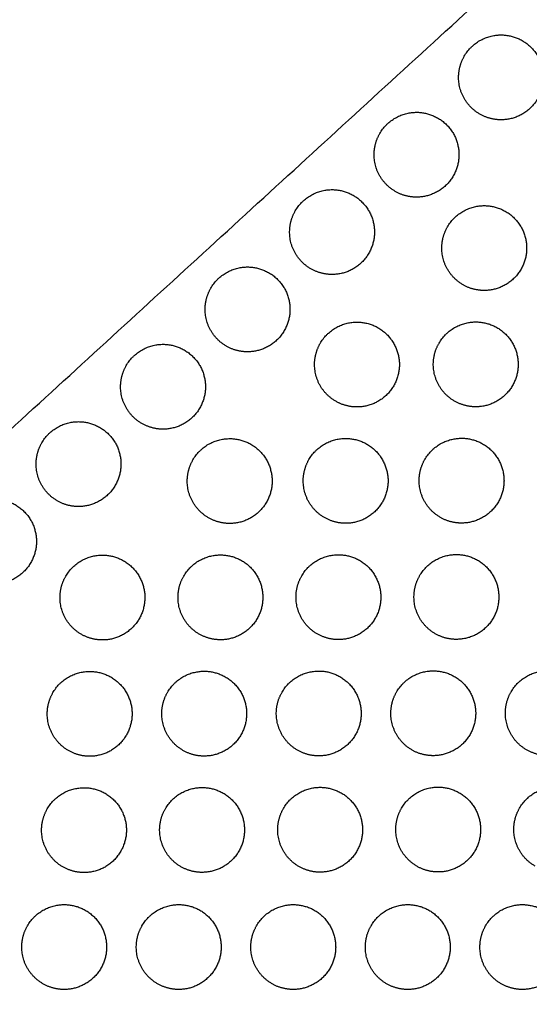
# Model space of a CAD drawing. Header units: millimetres. Extents: x -125 to 375, y 0 to 433.
# Tile 13 of 45: x -79 to -43, y 218 to 287. Entities that reach past the tile are written whole.
import ezdxf

# ---------------------------------------------------------------- set-up
doc = ezdxf.new("R2010")
doc.units = ezdxf.units.MM
doc.layers.add('Layer 01', color=18, linetype='Continuous', true_color=0x000000)

msp = doc.modelspace()

# ---------------------------------------------------------------- linework, layer by layer
at = {"layer": 'Layer 01'}
for points in [[(0, 433.013), (-62.5, 324.76), (-125, 216.506)], [(-125, 216.506, 76), (-62.5, 324.76, 76), (0, 433.013, 76)], [(-125, 216.506, 76), (-70.11, 266.727, 81.5), (-15.22, 316.948, 87)]]:
    msp.add_open_spline(points, degree=2, dxfattribs=at)
at = {"layer": 'Layer 01', "extrusion": (-1.79816e-14, 0.108866, -0.994056)}
msp.add_rational_spline([(-47.348, 284.585, 83.456), (-46.482, 286.085, 83.62), (-44.75, 286.085, 83.62), (-41.75, 286.085, 83.62), (-41.75, 283.085, 83.291), (-41.75, 280.085, 82.963), (-44.75, 280.085, 82.963)], [0.868347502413, 0.807007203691, 1, 0.707106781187, 1, 0.707106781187, 1], degree=2, knots=[5.529659, 5.529659, 5.529659, 9.49499, 9.49499, 15.512927, 15.512927, 21.530864, 21.530864, 21.530864], dxfattribs=at)
at = {"layer": 'Layer 01', "extrusion": (9.16474e-15, -0.108866, 0.994056)}
msp.add_rational_spline([(-46.25, 280.487, 83.007), (-47.75, 281.353, 83.102), (-47.75, 283.085, 83.291), (-47.75, 283.889, 83.379), (-47.348, 284.585, 83.456)], [0.868347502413, 0.807007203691, 1, 0.900099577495, 0.868347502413], degree=2, knots=[0, 0, 0, 3.477052, 3.477052, 5.529659, 5.529659, 5.529659], dxfattribs=at)
at = {"layer": 'Layer 01', "extrusion": (-2.90074e-15, -0.108866, 0.994056)}
msp.add_rational_spline([(-53.324, 279.117, 82.857), (-52.458, 280.617, 83.021), (-50.726, 280.617, 83.021), (-47.726, 280.617, 83.021), (-47.726, 277.617, 82.693), (-47.726, 274.617, 82.364), (-50.726, 274.617, 82.364)], [0.868347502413, 0.807007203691, 1, 0.707106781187, 1, 0.707106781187, 1], degree=2, knots=[5.529659, 5.529659, 5.529659, 9.49499, 9.49499, 15.512927, 15.512927, 21.530864, 21.530864, 21.530864], dxfattribs=at)
at = {"layer": 'Layer 01', "extrusion": (2.64411e-14, 0.108866, -0.994056)}
msp.add_rational_spline([(-44.75, 280.085, 82.963), (-45.554, 280.085, 82.963), (-46.25, 280.487, 83.007)], [1, 0.900099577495, 0.868347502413], degree=2, dxfattribs=at)
at = {"layer": 'Layer 01', "extrusion": (1.29559e-14, -0.108866, 0.994056)}
msp.add_rational_spline([(-52.226, 275.019, 82.408), (-53.726, 275.885, 82.503), (-53.726, 277.617, 82.693), (-53.726, 278.421, 82.781), (-53.324, 279.117, 82.857)], [0.868347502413, 0.807007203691, 1, 0.900099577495, 0.868347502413], degree=2, knots=[0, 0, 0, 3.477052, 3.477052, 5.529659, 5.529659, 5.529659], dxfattribs=at)
at = {"layer": 'Layer 01', "extrusion": (1.30605e-15, 0.108866, -0.994056)}
for points in [[(-59.3, 273.649, 82.258), (-58.434, 275.149, 82.422), (-56.702, 275.149, 82.422), (-53.702, 275.149, 82.422), (-53.702, 272.149, 82.094), (-53.702, 269.149, 81.765), (-56.702, 269.149, 81.765)], [(-53.943, 223.106, 76.723), (-53.077, 224.606, 76.887), (-51.345, 224.606, 76.887), (-48.345, 224.606, 76.887), (-48.345, 221.606, 76.559), (-48.345, 218.606, 76.23), (-51.345, 218.606, 76.23)]]:
    msp.add_rational_spline(points, [0.868347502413, 0.807007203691, 1, 0.707106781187, 1, 0.707106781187, 1], degree=2, knots=[5.529659, 5.529659, 5.529659, 9.49499, 9.49499, 15.512927, 15.512927, 21.530864, 21.530864, 21.530864], dxfattribs=at)
at = {"layer": 'Layer 01', "extrusion": (-8.13409e-14, 0.108866, -0.994056)}
msp.add_rational_spline([(-50.726, 274.617, 82.364), (-51.53, 274.617, 82.364), (-52.226, 275.019, 82.408)], [1, 0.900099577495, 0.868347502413], degree=2, dxfattribs=at)
at = {"layer": 'Layer 01', "extrusion": (4.7406e-14, -0.108866, 0.994056)}
msp.add_rational_spline([(-58.202, 269.551, 81.809), (-59.702, 270.417, 81.904), (-59.702, 272.149, 82.094), (-59.702, 272.953, 82.182), (-59.3, 273.649, 82.258)], [0.868347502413, 0.807007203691, 1, 0.900099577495, 0.868347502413], degree=2, knots=[0, 0, 0, 3.477052, 3.477052, 5.529659, 5.529659, 5.529659], dxfattribs=at)
at = {"layer": 'Layer 01', "extrusion": (6.78174e-15, -0.108866, 0.994056)}
msp.add_rational_spline([(-48.536, 272.518, 82.134), (-47.67, 274.018, 82.299), (-45.938, 274.018, 82.299), (-42.938, 274.018, 82.299), (-42.938, 271.018, 81.97), (-42.938, 268.018, 81.641), (-45.938, 268.018, 81.641)], [0.868347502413, 0.807007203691, 1, 0.707106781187, 1, 0.707106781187, 1], degree=2, knots=[5.529659, 5.529659, 5.529659, 9.49499, 9.49499, 15.512927, 15.512927, 21.530864, 21.530864, 21.530864], dxfattribs=at)
at = {"layer": 'Layer 01', "extrusion": (1.39861e-14, -0.108866, 0.994056)}
msp.add_rational_spline([(-47.438, 268.42, 81.685), (-48.938, 269.286, 81.78), (-48.938, 271.018, 81.97), (-48.938, 271.822, 82.058), (-48.536, 272.518, 82.134)], [0.868347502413, 0.807007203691, 1, 0.900099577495, 0.868347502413], degree=2, knots=[0, 0, 0, 3.477052, 3.477052, 5.529659, 5.529659, 5.529659], dxfattribs=at)
at = {"layer": 'Layer 01', "extrusion": (0, 0.108866, -0.994056)}
for points in [[(-65.276, 268.182, 81.659), (-64.41, 269.682, 81.824), (-62.678, 269.682, 81.824), (-59.678, 269.682, 81.824), (-59.678, 266.682, 81.495), (-59.678, 263.682, 81.166), (-62.678, 263.682, 81.166)], [(-50.139, 256.075, 80.333), (-49.272, 257.575, 80.498), (-47.54, 257.575, 80.498), (-44.54, 257.575, 80.498), (-44.54, 254.575, 80.169), (-44.54, 251.575, 79.841), (-47.54, 251.575, 79.841)], [(-60.142, 231.397, 77.631), (-59.276, 232.897, 77.795), (-57.544, 232.897, 77.795), (-54.544, 232.897, 77.795), (-54.544, 229.897, 77.467), (-54.544, 226.897, 77.138), (-57.544, 226.897, 77.138)]]:
    msp.add_rational_spline(points, [0.868347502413, 0.807007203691, 1, 0.707106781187, 1, 0.707106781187, 1], degree=2, knots=[5.529659, 5.529659, 5.529659, 9.49499, 9.49499, 15.512927, 15.512927, 21.530864, 21.530864, 21.530864], dxfattribs=at)
at = {"layer": 'Layer 01', "extrusion": (3.41375e-14, 0.108866, -0.994056)}
msp.add_rational_spline([(-56.702, 269.149, 81.765), (-57.506, 269.149, 81.765), (-58.202, 269.551, 81.809)], [1, 0.900099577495, 0.868347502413], degree=2, dxfattribs=at)
at = {"layer": 'Layer 01', "extrusion": (2.40428e-14, -0.108866, 0.994056)}
msp.add_rational_spline([(-64.178, 264.084, 81.21), (-65.678, 264.95, 81.305), (-65.678, 266.682, 81.495), (-65.678, 267.485, 81.583), (-65.276, 268.182, 81.659)], [0.868347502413, 0.807007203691, 1, 0.900099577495, 0.868347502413], degree=2, knots=[0, 0, 0, 3.477052, 3.477052, 5.529659, 5.529659, 5.529659], dxfattribs=at)
at = {"layer": 'Layer 01', "extrusion": (-7.91632e-14, 0.108866, -0.994056)}
msp.add_rational_spline([(-45.938, 268.018, 81.641), (-46.742, 268.018, 81.641), (-47.438, 268.42, 81.685)], [1, 0.900099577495, 0.868347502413], degree=2, dxfattribs=at)
at = {"layer": 'Layer 01', "extrusion": (6.15088e-15, -0.108866, 0.994056)}
msp.add_rational_spline([(-57.537, 264.283, 81.232), (-56.671, 265.783, 81.397), (-54.939, 265.783, 81.397), (-51.939, 265.783, 81.397), (-51.939, 262.783, 81.068), (-51.939, 259.783, 80.74), (-54.939, 259.783, 80.74)], [0.868347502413, 0.807007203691, 1, 0.707106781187, 1, 0.707106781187, 1], degree=2, knots=[5.529659, 5.529659, 5.529659, 9.49499, 9.49499, 15.512927, 15.512927, 21.530864, 21.530864, 21.530864], dxfattribs=at)
at = {"layer": 'Layer 01', "extrusion": (-4.48296e-15, -0.108866, 0.994056)}
for points in [[(-49.137, 264.297, 81.234), (-48.271, 265.797, 81.398), (-46.539, 265.797, 81.398), (-43.539, 265.797, 81.398), (-43.539, 262.797, 81.07), (-43.539, 259.797, 80.741), (-46.539, 259.797, 80.741)], [(-70.143, 223.106, 76.723), (-69.277, 224.606, 76.887), (-67.545, 224.606, 76.887), (-64.545, 224.606, 76.887), (-64.545, 221.606, 76.559), (-64.545, 218.606, 76.23), (-67.545, 218.606, 76.23)]]:
    msp.add_rational_spline(points, [0.868347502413, 0.807007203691, 1, 0.707106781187, 1, 0.707106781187, 1], degree=2, knots=[5.529659, 5.529659, 5.529659, 9.49499, 9.49499, 15.512927, 15.512927, 21.530864, 21.530864, 21.530864], dxfattribs=at)
at = {"layer": 'Layer 01', "extrusion": (-2.64064e-15, -0.108866, 0.994056)}
msp.add_rational_spline([(-71.253, 262.714, 81.06), (-70.387, 264.214, 81.225), (-68.655, 264.214, 81.225), (-65.655, 264.214, 81.225), (-65.655, 261.214, 80.896), (-65.655, 258.214, 80.568), (-68.655, 258.214, 80.568)], [0.868347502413, 0.807007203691, 1, 0.707106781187, 1, 0.707106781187, 1], degree=2, knots=[5.529659, 5.529659, 5.529659, 9.49499, 9.49499, 15.512927, 15.512927, 21.530864, 21.530864, 21.530864], dxfattribs=at)
at = {"layer": 'Layer 01', "extrusion": (-8.56855e-14, 0.108866, -0.994056)}
msp.add_rational_spline([(-62.678, 263.682, 81.166), (-63.482, 263.682, 81.166), (-64.178, 264.084, 81.21)], [1, 0.900099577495, 0.868347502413], degree=2, dxfattribs=at)
at = {"layer": 'Layer 01', "extrusion": (2.32358e-14, -0.108866, 0.994056)}
msp.add_rational_spline([(-56.439, 260.185, 80.784), (-57.939, 261.051, 80.878), (-57.939, 262.783, 81.068), (-57.939, 263.587, 81.156), (-57.537, 264.283, 81.232)], [0.868347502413, 0.807007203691, 1, 0.900099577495, 0.868347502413], degree=2, knots=[0, 0, 0, 3.477052, 3.477052, 5.529659, 5.529659, 5.529659], dxfattribs=at)
at = {"layer": 'Layer 01', "extrusion": (4.16077e-14, -0.108866, 0.994056)}
msp.add_rational_spline([(-48.039, 260.199, 80.785), (-49.539, 261.065, 80.88), (-49.539, 262.797, 81.07), (-49.539, 263.601, 81.158), (-49.137, 264.297, 81.234)], [0.868347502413, 0.807007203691, 1, 0.900099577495, 0.868347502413], degree=2, knots=[0, 0, 0, 3.477052, 3.477052, 5.529659, 5.529659, 5.529659], dxfattribs=at)
at = {"layer": 'Layer 01', "extrusion": (1.491e-14, -0.108866, 0.994056)}
msp.add_rational_spline([(-70.155, 258.616, 80.612), (-71.655, 259.482, 80.707), (-71.655, 261.214, 80.896), (-71.655, 262.018, 80.984), (-71.253, 262.714, 81.06)], [0.868347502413, 0.807007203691, 1, 0.900099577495, 0.868347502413], degree=2, knots=[0, 0, 0, 3.477052, 3.477052, 5.529659, 5.529659, 5.529659], dxfattribs=at)
at = {"layer": 'Layer 01', "extrusion": (-5.05445e-14, 0.108866, -0.994056)}
for points in [[(-54.939, 259.783, 80.74), (-55.743, 259.783, 80.74), (-56.439, 260.185, 80.784)], [(-47.907, 243.354, 78.94), (-48.71, 243.354, 78.94), (-49.407, 243.756, 78.984)]]:
    msp.add_rational_spline(points, [1, 0.900099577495, 0.868347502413], degree=2, dxfattribs=at)
at = {"layer": 'Layer 01', "extrusion": (-7.36445e-14, 0.108866, -0.994056)}
msp.add_rational_spline([(-46.539, 259.797, 80.741), (-47.343, 259.797, 80.741), (-48.039, 260.199, 80.785)], [1, 0.900099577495, 0.868347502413], degree=2, dxfattribs=at)
at = {"layer": 'Layer 01', "extrusion": (5.97052e-15, 0.108866, -0.994056)}
msp.add_rational_spline([(-77.229, 257.246, 80.462), (-76.363, 258.746, 80.626), (-74.631, 258.746, 80.626), (-71.631, 258.746, 80.626), (-71.631, 255.746, 80.297), (-71.631, 252.746, 79.969), (-74.631, 252.746, 79.969)], [0.868347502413, 0.807007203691, 1, 0.707106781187, 1, 0.707106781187, 1], degree=2, knots=[5.529659, 5.529659, 5.529659, 9.49499, 9.49499, 15.512927, 15.512927, 21.530864, 21.530864, 21.530864], dxfattribs=at)
at = {"layer": 'Layer 01', "extrusion": (4.40116e-14, 0.108866, -0.994056)}
msp.add_rational_spline([(-68.655, 258.214, 80.568), (-69.458, 258.214, 80.568), (-70.155, 258.616, 80.612)], [1, 0.900099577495, 0.868347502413], degree=2, dxfattribs=at)
at = {"layer": 'Layer 01', "extrusion": (-1.09723e-14, -0.108866, 0.994056)}
msp.add_rational_spline([(-66.538, 256.048, 80.33), (-65.672, 257.548, 80.495), (-63.94, 257.548, 80.495), (-60.94, 257.548, 80.495), (-60.94, 254.548, 80.166), (-60.94, 251.548, 79.838), (-63.94, 251.548, 79.838)], [0.868347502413, 0.807007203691, 1, 0.707106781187, 1, 0.707106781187, 1], degree=2, knots=[5.529659, 5.529659, 5.529659, 9.49499, 9.49499, 15.512927, 15.512927, 21.530864, 21.530864, 21.530864], dxfattribs=at)
at = {"layer": 'Layer 01', "extrusion": (-9.3395e-15, -0.108866, 0.994056)}
msp.add_rational_spline([(-58.339, 256.061, 80.332), (-57.472, 257.561, 80.496), (-55.74, 257.561, 80.496), (-52.74, 257.561, 80.496), (-52.74, 254.561, 80.168), (-52.74, 251.561, 79.839), (-55.74, 251.561, 79.839)], [0.868347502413, 0.807007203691, 1, 0.707106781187, 1, 0.707106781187, 1], degree=2, knots=[5.529659, 5.529659, 5.529659, 9.49499, 9.49499, 15.512927, 15.512927, 21.530864, 21.530864, 21.530864], dxfattribs=at)
at = {"layer": 'Layer 01', "extrusion": (2.56464e-14, -0.108866, 0.994056)}
msp.add_rational_spline([(-76.131, 253.148, 80.013), (-77.631, 254.014, 80.108), (-77.631, 255.746, 80.297), (-77.631, 256.55, 80.385), (-77.229, 257.246, 80.462)], [0.868347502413, 0.807007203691, 1, 0.900099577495, 0.868347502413], degree=2, knots=[0, 0, 0, 3.477052, 3.477052, 5.529659, 5.529659, 5.529659], dxfattribs=at)
at = {"layer": 'Layer 01', "extrusion": (-1.38055e-14, -0.108866, 0.994056)}
msp.add_rational_spline([(-65.44, 251.95, 79.882), (-66.94, 252.816, 79.976), (-66.94, 254.548, 80.166), (-66.94, 255.352, 80.254), (-66.538, 256.048, 80.33)], [0.868347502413, 0.807007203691, 1, 0.900099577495, 0.868347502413], degree=2, knots=[0, 0, 0, 3.477052, 3.477052, 5.529659, 5.529659, 5.529659], dxfattribs=at)
at = {"layer": 'Layer 01', "extrusion": (-8.0072e-15, -0.108866, 0.994056)}
msp.add_rational_spline([(-57.24, 251.963, 79.883), (-58.74, 252.829, 79.978), (-58.74, 254.561, 80.168), (-58.74, 255.365, 80.256), (-58.339, 256.061, 80.332)], [0.868347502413, 0.807007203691, 1, 0.900099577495, 0.868347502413], degree=2, knots=[0, 0, 0, 3.477052, 3.477052, 5.529659, 5.529659, 5.529659], dxfattribs=at)
at = {"layer": 'Layer 01', "extrusion": (-3.74661e-14, -0.108866, 0.994056)}
msp.add_rational_spline([(-49.04, 251.977, 79.885), (-50.54, 252.843, 79.979), (-50.54, 254.575, 80.169), (-50.54, 255.379, 80.257), (-50.139, 256.075, 80.333)], [0.868347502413, 0.807007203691, 1, 0.900099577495, 0.868347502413], degree=2, knots=[0, 0, 0, 3.477052, 3.477052, 5.529659, 5.529659, 5.529659], dxfattribs=at)
at = {"layer": 'Layer 01', "extrusion": (-3.82438e-15, -0.108866, 0.994056)}
msp.add_rational_spline([(-83.205, 251.778, 79.863), (-82.339, 253.278, 80.027), (-80.607, 253.278, 80.027), (-77.607, 253.278, 80.027), (-77.607, 250.278, 79.699), (-77.607, 247.278, 79.37), (-80.607, 247.278, 79.37)], [0.868347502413, 0.807007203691, 1, 0.707106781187, 1, 0.707106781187, 1], degree=2, knots=[5.529659, 5.529659, 5.529659, 9.49499, 9.49499, 15.512927, 15.512927, 21.530864, 21.530864, 21.530864], dxfattribs=at)
at = {"layer": 'Layer 01', "extrusion": (-6.76133e-14, 0.108866, -0.994056)}
msp.add_rational_spline([(-74.631, 252.746, 79.969), (-75.434, 252.746, 79.969), (-76.131, 253.148, 80.013)], [1, 0.900099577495, 0.868347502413], degree=2, dxfattribs=at)
at = {"layer": 'Layer 01', "extrusion": (4.38622e-14, 0.108866, -0.994056)}
msp.add_rational_spline([(-47.54, 251.575, 79.841), (-48.344, 251.575, 79.841), (-49.04, 251.977, 79.885)], [1, 0.900099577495, 0.868347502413], degree=2, dxfattribs=at)
at = {"layer": 'Layer 01', "extrusion": (1.86273e-13, 0.108866, -0.994056)}
for points in [[(-63.94, 251.548, 79.838), (-64.744, 251.548, 79.838), (-65.44, 251.95, 79.882)], [(-56.251, 243.34, 78.939), (-57.055, 243.34, 78.939), (-57.751, 243.742, 78.983)]]:
    msp.add_rational_spline(points, [1, 0.900099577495, 0.868347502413], degree=2, dxfattribs=at)
at = {"layer": 'Layer 01', "extrusion": (-7.74873e-14, 0.108866, -0.994056)}
msp.add_rational_spline([(-55.74, 251.561, 79.839), (-56.544, 251.561, 79.839), (-57.24, 251.963, 79.883)], [1, 0.900099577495, 0.868347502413], degree=2, dxfattribs=at)
at = {"layer": 'Layer 01', "extrusion": (2.98526e-15, 0.108866, -0.994056)}
msp.add_rational_spline([(-75.54, 247.812, 79.429), (-74.674, 249.312, 79.593), (-72.941, 249.312, 79.593), (-69.941, 249.312, 79.593), (-69.941, 246.312, 79.264), (-69.941, 243.312, 78.936), (-72.941, 243.312, 78.936)], [0.868347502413, 0.807007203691, 1, 0.707106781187, 1, 0.707106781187, 1], degree=2, knots=[5.529659, 5.529659, 5.529659, 9.49499, 9.49499, 15.512927, 15.512927, 21.530864, 21.530864, 21.530864], dxfattribs=at)
at = {"layer": 'Layer 01', "extrusion": (-2.49715e-15, -0.108866, 0.994056)}
msp.add_rational_spline([(-67.195, 247.826, 79.43), (-66.329, 249.326, 79.594), (-64.596, 249.326, 79.594), (-61.596, 249.326, 79.594), (-61.596, 246.326, 79.266), (-61.596, 243.326, 78.937), (-64.596, 243.326, 78.937)], [0.868347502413, 0.807007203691, 1, 0.707106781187, 1, 0.707106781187, 1], degree=2, knots=[5.529659, 5.529659, 5.529659, 9.49499, 9.49499, 15.512927, 15.512927, 21.530864, 21.530864, 21.530864], dxfattribs=at)
at = {"layer": 'Layer 01', "extrusion": (-4.31403e-14, 0.108866, -0.994056)}
msp.add_rational_spline([(-58.85, 247.84, 79.432), (-57.984, 249.34, 79.596), (-56.251, 249.34, 79.596), (-53.251, 249.34, 79.596), (-53.251, 246.34, 79.267), (-53.251, 243.34, 78.939), (-56.251, 243.34, 78.939)], [0.868347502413, 0.807007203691, 1, 0.707106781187, 1, 0.707106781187, 1], degree=2, knots=[5.529659, 5.529659, 5.529659, 9.49499, 9.49499, 15.512927, 15.512927, 21.530864, 21.530864, 21.530864], dxfattribs=at)
at = {"layer": 'Layer 01', "extrusion": (-2.33223e-15, 0.108866, -0.994056)}
msp.add_rational_spline([(-50.505, 247.854, 79.433), (-49.639, 249.354, 79.597), (-47.907, 249.354, 79.597), (-44.907, 249.354, 79.597), (-44.907, 246.354, 79.269), (-44.907, 243.354, 78.94), (-47.907, 243.354, 78.94)], [0.868347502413, 0.807007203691, 1, 0.707106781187, 1, 0.707106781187, 1], degree=2, knots=[5.529659, 5.529659, 5.529659, 9.49499, 9.49499, 15.512927, 15.512927, 21.530864, 21.530864, 21.530864], dxfattribs=at)
at = {"layer": 'Layer 01', "extrusion": (3.97705e-14, -0.108866, 0.994056)}
msp.add_rational_spline([(-74.441, 243.714, 78.98), (-75.941, 244.58, 79.075), (-75.941, 246.312, 79.264), (-75.941, 247.116, 79.352), (-75.54, 247.812, 79.429)], [0.868347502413, 0.807007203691, 1, 0.900099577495, 0.868347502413], degree=2, knots=[0, 0, 0, 3.477052, 3.477052, 5.529659, 5.529659, 5.529659], dxfattribs=at)
at = {"layer": 'Layer 01', "extrusion": (2.90872e-14, -0.108866, 0.994056)}
msp.add_rational_spline([(-66.096, 243.728, 78.981), (-67.596, 244.594, 79.076), (-67.596, 246.326, 79.266), (-67.596, 247.13, 79.354), (-67.195, 247.826, 79.43)], [0.868347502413, 0.807007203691, 1, 0.900099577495, 0.868347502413], degree=2, knots=[0, 0, 0, 3.477052, 3.477052, 5.529659, 5.529659, 5.529659], dxfattribs=at)
at = {"layer": 'Layer 01', "extrusion": (-5.97248e-14, -0.108866, 0.994056)}
msp.add_rational_spline([(-57.751, 243.742, 78.983), (-59.251, 244.608, 79.078), (-59.251, 246.34, 79.267), (-59.251, 247.144, 79.355), (-58.85, 247.84, 79.432)], [0.868347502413, 0.807007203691, 1, 0.900099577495, 0.868347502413], degree=2, knots=[0, 0, 0, 3.477052, 3.477052, 5.529659, 5.529659, 5.529659], dxfattribs=at)
at = {"layer": 'Layer 01', "extrusion": (-5.18875e-14, -0.108866, 0.994056)}
msp.add_rational_spline([(-49.407, 243.756, 78.984), (-50.907, 244.622, 79.079), (-50.907, 246.354, 79.269), (-50.907, 247.158, 79.357), (-50.505, 247.854, 79.433)], [0.868347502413, 0.807007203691, 1, 0.900099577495, 0.868347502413], degree=2, knots=[0, 0, 0, 3.477052, 3.477052, 5.529659, 5.529659, 5.529659], dxfattribs=at)
at = {"layer": 'Layer 01', "extrusion": (-8.30061e-14, 0.108866, -0.994056)}
msp.add_rational_spline([(-72.941, 243.312, 78.936), (-73.745, 243.312, 78.936), (-74.441, 243.714, 78.98)], [1, 0.900099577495, 0.868347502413], degree=2, dxfattribs=at)
at = {"layer": 'Layer 01', "extrusion": (-3.68169e-14, 0.108866, -0.994056)}
msp.add_rational_spline([(-64.596, 243.326, 78.937), (-65.4, 243.326, 78.937), (-66.096, 243.728, 78.981)], [1, 0.900099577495, 0.868347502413], degree=2, dxfattribs=at)
at = {"layer": 'Layer 01', "extrusion": (2.6121e-15, 0.108866, -0.994056)}
msp.add_rational_spline([(-76.441, 239.59, 78.528), (-75.575, 241.09, 78.692), (-73.843, 241.09, 78.692), (-70.843, 241.09, 78.692), (-70.843, 238.09, 78.364), (-70.843, 235.09, 78.035), (-73.843, 235.09, 78.035)], [0.868347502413, 0.807007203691, 1, 0.707106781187, 1, 0.707106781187, 1], degree=2, knots=[5.529659, 5.529659, 5.529659, 9.49499, 9.49499, 15.512927, 15.512927, 21.530864, 21.530864, 21.530864], dxfattribs=at)
at = {"layer": 'Layer 01', "extrusion": (1.87943e-15, -0.108866, 0.994056)}
msp.add_rational_spline([(-68.341, 239.604, 78.53), (-67.475, 241.104, 78.694), (-65.743, 241.104, 78.694), (-62.743, 241.104, 78.694), (-62.743, 238.104, 78.365), (-62.743, 235.104, 78.037), (-65.743, 235.104, 78.037)], [0.868347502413, 0.807007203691, 1, 0.707106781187, 1, 0.707106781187, 1], degree=2, knots=[5.529659, 5.529659, 5.529659, 9.49499, 9.49499, 15.512927, 15.512927, 21.530864, 21.530864, 21.530864], dxfattribs=at)
at = {"layer": 'Layer 01', "extrusion": (7.91111e-16, -0.108866, 0.994056)}
msp.add_rational_spline([(-60.241, 239.617, 78.531), (-59.375, 241.117, 78.695), (-57.643, 241.117, 78.695), (-54.643, 241.117, 78.695), (-54.643, 238.117, 78.367), (-54.643, 235.117, 78.038), (-57.643, 235.117, 78.038)], [0.868347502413, 0.807007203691, 1, 0.707106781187, 1, 0.707106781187, 1], degree=2, knots=[5.529659, 5.529659, 5.529659, 9.49499, 9.49499, 15.512927, 15.512927, 21.530864, 21.530864, 21.530864], dxfattribs=at)
at = {"layer": 'Layer 01', "extrusion": (9.88888e-16, -0.108866, 0.994056)}
msp.add_rational_spline([(-52.141, 239.631, 78.533), (-51.275, 241.131, 78.697), (-49.543, 241.131, 78.697), (-46.543, 241.131, 78.697), (-46.543, 238.131, 78.368), (-46.543, 235.131, 78.04), (-49.543, 235.131, 78.04)], [0.868347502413, 0.807007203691, 1, 0.707106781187, 1, 0.707106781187, 1], degree=2, knots=[5.529659, 5.529659, 5.529659, 9.49499, 9.49499, 15.512927, 15.512927, 21.530864, 21.530864, 21.530864], dxfattribs=at)
at = {"layer": 'Layer 01', "extrusion": (6.53025e-16, 0.108866, -0.994056)}
for points in [[(-44.041, 239.644, 78.534), (-43.175, 241.144, 78.698), (-41.443, 241.144, 78.698), (-38.443, 241.144, 78.698), (-38.443, 238.144, 78.37), (-38.443, 235.144, 78.041), (-41.443, 235.144, 78.041)], [(-43.442, 231.425, 77.634), (-42.576, 232.925, 77.798), (-40.844, 232.925, 77.798), (-37.844, 232.925, 77.798), (-37.844, 229.925, 77.47), (-37.844, 226.925, 77.141), (-40.844, 226.925, 77.141)], [(-62.043, 223.106, 76.723), (-61.177, 224.606, 76.887), (-59.445, 224.606, 76.887), (-56.445, 224.606, 76.887), (-56.445, 221.606, 76.559), (-56.445, 218.606, 76.23), (-59.445, 218.606, 76.23)]]:
    msp.add_rational_spline(points, [0.868347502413, 0.807007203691, 1, 0.707106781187, 1, 0.707106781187, 1], degree=2, knots=[5.529659, 5.529659, 5.529659, 9.49499, 9.49499, 15.512927, 15.512927, 21.530864, 21.530864, 21.530864], dxfattribs=at)
at = {"layer": 'Layer 01', "extrusion": (2.90128e-14, -0.108866, 0.994056)}
msp.add_rational_spline([(-75.343, 235.492, 78.079), (-76.843, 236.358, 78.174), (-76.843, 238.09, 78.364), (-76.843, 238.894, 78.452), (-76.441, 239.59, 78.528)], [0.868347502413, 0.807007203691, 1, 0.900099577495, 0.868347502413], degree=2, knots=[0, 0, 0, 3.477052, 3.477052, 5.529659, 5.529659, 5.529659], dxfattribs=at)
at = {"layer": 'Layer 01', "extrusion": (-6.40895e-14, -0.108866, 0.994056)}
msp.add_rational_spline([(-67.243, 235.506, 78.081), (-68.743, 236.372, 78.176), (-68.743, 238.104, 78.365), (-68.743, 238.908, 78.453), (-68.341, 239.604, 78.53)], [0.868347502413, 0.807007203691, 1, 0.900099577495, 0.868347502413], degree=2, knots=[0, 0, 0, 3.477052, 3.477052, 5.529659, 5.529659, 5.529659], dxfattribs=at)
at = {"layer": 'Layer 01', "extrusion": (-3.25492e-14, -0.108866, 0.994056)}
msp.add_rational_spline([(-59.143, 235.519, 78.082), (-60.643, 236.385, 78.177), (-60.643, 238.117, 78.367), (-60.643, 238.921, 78.455), (-60.241, 239.617, 78.531)], [0.868347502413, 0.807007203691, 1, 0.900099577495, 0.868347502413], degree=2, knots=[0, 0, 0, 3.477052, 3.477052, 5.529659, 5.529659, 5.529659], dxfattribs=at)
at = {"layer": 'Layer 01', "extrusion": (3.09244e-14, -0.108866, 0.994056)}
msp.add_rational_spline([(-51.043, 235.533, 78.084), (-52.543, 236.399, 78.179), (-52.543, 238.131, 78.368), (-52.543, 238.935, 78.456), (-52.141, 239.631, 78.533)], [0.868347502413, 0.807007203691, 1, 0.900099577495, 0.868347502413], degree=2, knots=[0, 0, 0, 3.477052, 3.477052, 5.529659, 5.529659, 5.529659], dxfattribs=at)
at = {"layer": 'Layer 01', "extrusion": (3.31439e-14, -0.108866, 0.994056)}
msp.add_rational_spline([(-42.943, 235.546, 78.085), (-44.443, 236.412, 78.18), (-44.443, 238.144, 78.37), (-44.443, 238.948, 78.458), (-44.041, 239.644, 78.534)], [0.868347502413, 0.807007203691, 1, 0.900099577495, 0.868347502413], degree=2, knots=[0, 0, 0, 3.477052, 3.477052, 5.529659, 5.529659, 5.529659], dxfattribs=at)
at = {"layer": 'Layer 01', "extrusion": (-3.63152e-14, 0.108866, -0.994056)}
msp.add_rational_spline([(-73.843, 235.09, 78.035), (-74.646, 235.09, 78.035), (-75.343, 235.492, 78.079)], [1, 0.900099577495, 0.868347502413], degree=2, dxfattribs=at)
at = {"layer": 'Layer 01', "extrusion": (9.77478e-14, 0.108866, -0.994056)}
msp.add_rational_spline([(-65.743, 235.104, 78.037), (-66.546, 235.104, 78.037), (-67.243, 235.506, 78.081)], [1, 0.900099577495, 0.868347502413], degree=2, dxfattribs=at)
at = {"layer": 'Layer 01', "extrusion": (-7.14561e-14, 0.108866, -0.994056)}
msp.add_rational_spline([(-57.643, 235.117, 78.038), (-58.446, 235.117, 78.038), (-59.143, 235.519, 78.082)], [1, 0.900099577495, 0.868347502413], degree=2, dxfattribs=at)
at = {"layer": 'Layer 01', "extrusion": (-5.22204e-14, 0.108866, -0.994056)}
msp.add_rational_spline([(-49.543, 235.131, 78.04), (-50.346, 235.131, 78.04), (-51.043, 235.533, 78.084)], [1, 0.900099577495, 0.868347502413], degree=2, dxfattribs=at)
at = {"layer": 'Layer 01', "extrusion": (8.03268e-14, 0.108866, -0.994056)}
msp.add_rational_spline([(-41.443, 235.144, 78.041), (-42.246, 235.144, 78.041), (-42.943, 235.546, 78.085)], [1, 0.900099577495, 0.868347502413], degree=2, dxfattribs=at)
at = {"layer": 'Layer 01', "extrusion": (8.95577e-15, 0.108866, -0.994056)}
msp.add_rational_spline([(-76.842, 231.369, 77.628), (-75.976, 232.869, 77.792), (-74.244, 232.869, 77.792), (-71.244, 232.869, 77.792), (-71.244, 229.869, 77.463), (-71.244, 226.869, 77.135), (-74.244, 226.869, 77.135)], [0.868347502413, 0.807007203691, 1, 0.707106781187, 1, 0.707106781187, 1], degree=2, knots=[5.529659, 5.529659, 5.529659, 9.49499, 9.49499, 15.512927, 15.512927, 21.530864, 21.530864, 21.530864], dxfattribs=at)
at = {"layer": 'Layer 01', "extrusion": (1.58592e-15, 0.108866, -0.994056)}
msp.add_rational_spline([(-68.492, 231.383, 77.629), (-67.626, 232.883, 77.794), (-65.894, 232.883, 77.794), (-62.894, 232.883, 77.794), (-62.894, 229.883, 77.465), (-62.894, 226.883, 77.136), (-65.894, 226.883, 77.136)], [0.868347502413, 0.807007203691, 1, 0.707106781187, 1, 0.707106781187, 1], degree=2, knots=[5.529659, 5.529659, 5.529659, 9.49499, 9.49499, 15.512927, 15.512927, 21.530864, 21.530864, 21.530864], dxfattribs=at)
at = {"layer": 'Layer 01', "extrusion": (-2.57111e-15, -0.108866, 0.994056)}
msp.add_rational_spline([(-51.792, 231.411, 77.632), (-50.926, 232.911, 77.797), (-49.194, 232.911, 77.797), (-46.194, 232.911, 77.797), (-46.194, 229.911, 77.468), (-46.194, 226.911, 77.139), (-49.194, 226.911, 77.139)], [0.868347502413, 0.807007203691, 1, 0.707106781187, 1, 0.707106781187, 1], degree=2, knots=[5.529659, 5.529659, 5.529659, 9.49499, 9.49499, 15.512927, 15.512927, 21.530864, 21.530864, 21.530864], dxfattribs=at)
at = {"layer": 'Layer 01', "extrusion": (-1.36675e-14, -0.108866, 0.994056)}
msp.add_rational_spline([(-75.744, 227.271, 77.179), (-77.244, 228.137, 77.274), (-77.244, 229.869, 77.463), (-77.244, 230.673, 77.552), (-76.842, 231.369, 77.628)], [0.868347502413, 0.807007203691, 1, 0.900099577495, 0.868347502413], degree=2, knots=[0, 0, 0, 3.477052, 3.477052, 5.529659, 5.529659, 5.529659], dxfattribs=at)
at = {"layer": 'Layer 01', "extrusion": (-3.84431e-14, -0.108866, 0.994056)}
msp.add_rational_spline([(-67.394, 227.285, 77.18), (-68.894, 228.151, 77.275), (-68.894, 229.883, 77.465), (-68.894, 230.687, 77.553), (-68.492, 231.383, 77.629)], [0.868347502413, 0.807007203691, 1, 0.900099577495, 0.868347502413], degree=2, knots=[0, 0, 0, 3.477052, 3.477052, 5.529659, 5.529659, 5.529659], dxfattribs=at)
at = {"layer": 'Layer 01', "extrusion": (-4.05033e-14, -0.108866, 0.994056)}
msp.add_rational_spline([(-59.044, 227.299, 77.182), (-60.544, 228.165, 77.277), (-60.544, 229.897, 77.467), (-60.544, 230.701, 77.555), (-60.142, 231.397, 77.631)], [0.868347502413, 0.807007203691, 1, 0.900099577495, 0.868347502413], degree=2, knots=[0, 0, 0, 3.477052, 3.477052, 5.529659, 5.529659, 5.529659], dxfattribs=at)
at = {"layer": 'Layer 01', "extrusion": (-4.95831e-14, -0.108866, 0.994056)}
msp.add_rational_spline([(-50.694, 227.313, 77.183), (-52.194, 228.179, 77.278), (-52.194, 229.911, 77.468), (-52.194, 230.715, 77.556), (-51.792, 231.411, 77.632)], [0.868347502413, 0.807007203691, 1, 0.900099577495, 0.868347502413], degree=2, knots=[0, 0, 0, 3.477052, 3.477052, 5.529659, 5.529659, 5.529659], dxfattribs=at)
at = {"layer": 'Layer 01', "extrusion": (-5.93425e-14, -0.108866, 0.994056)}
msp.add_rational_spline([(-42.344, 227.327, 77.185), (-43.844, 228.193, 77.28), (-43.844, 229.925, 77.47), (-43.844, 230.729, 77.558), (-43.442, 231.425, 77.634)], [0.868347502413, 0.807007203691, 1, 0.900099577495, 0.868347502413], degree=2, knots=[0, 0, 0, 3.477052, 3.477052, 5.529659, 5.529659, 5.529659], dxfattribs=at)
at = {"layer": 'Layer 01', "extrusion": (6.71116e-14, 0.108866, -0.994056)}
msp.add_rational_spline([(-74.244, 226.869, 77.135), (-75.047, 226.869, 77.135), (-75.744, 227.271, 77.179)], [1, 0.900099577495, 0.868347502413], degree=2, dxfattribs=at)
at = {"layer": 'Layer 01', "extrusion": (6.09309e-14, 0.108866, -0.994056)}
msp.add_rational_spline([(-65.894, 226.883, 77.136), (-66.697, 226.883, 77.136), (-67.394, 227.285, 77.18)], [1, 0.900099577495, 0.868347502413], degree=2, dxfattribs=at)
at = {"layer": 'Layer 01', "extrusion": (-9.87406e-15, 0.108866, -0.994056)}
msp.add_rational_spline([(-57.544, 226.897, 77.138), (-58.347, 226.897, 77.138), (-59.044, 227.299, 77.182)], [1, 0.900099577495, 0.868347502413], degree=2, dxfattribs=at)
at = {"layer": 'Layer 01', "extrusion": (5.87426e-14, 0.108866, -0.994056)}
msp.add_rational_spline([(-49.194, 226.911, 77.139), (-49.997, 226.911, 77.139), (-50.694, 227.313, 77.183)], [1, 0.900099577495, 0.868347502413], degree=2, dxfattribs=at)
at = {"layer": 'Layer 01', "extrusion": (-2.68115e-15, -0.108866, 0.994056)}
msp.add_rational_spline([(-78.243, 223.106, 76.723), (-77.377, 224.606, 76.887), (-75.645, 224.606, 76.887), (-72.645, 224.606, 76.887), (-72.645, 221.606, 76.559), (-72.645, 218.606, 76.23), (-75.645, 218.606, 76.23)], [0.868347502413, 0.807007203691, 1, 0.707106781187, 1, 0.707106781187, 1], degree=2, knots=[5.529659, 5.529659, 5.529659, 9.49499, 9.49499, 15.512927, 15.512927, 21.530864, 21.530864, 21.530864], dxfattribs=at)
at = {"layer": 'Layer 01', "extrusion": (1.97778e-15, -0.108866, 0.994056)}
msp.add_rational_spline([(-45.843, 223.106, 76.723), (-44.977, 224.606, 76.887), (-43.245, 224.606, 76.887), (-40.245, 224.606, 76.887), (-40.245, 221.606, 76.559), (-40.245, 218.606, 76.23), (-43.245, 218.606, 76.23)], [0.868347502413, 0.807007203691, 1, 0.707106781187, 1, 0.707106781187, 1], degree=2, knots=[5.529659, 5.529659, 5.529659, 9.49499, 9.49499, 15.512927, 15.512927, 21.530864, 21.530864, 21.530864], dxfattribs=at)
at = {"layer": 'Layer 01', "extrusion": (-3.19545e-14, -0.108866, 0.994056)}
for points in [[(-77.145, 219.008, 76.274), (-78.645, 219.874, 76.369), (-78.645, 221.606, 76.559), (-78.645, 222.41, 76.647), (-78.243, 223.106, 76.723)], [(-69.045, 219.008, 76.274), (-70.545, 219.874, 76.369), (-70.545, 221.606, 76.559), (-70.545, 222.41, 76.647), (-70.143, 223.106, 76.723)]]:
    msp.add_rational_spline(points, [0.868347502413, 0.807007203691, 1, 0.900099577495, 0.868347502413], degree=2, knots=[0, 0, 0, 3.477052, 3.477052, 5.529659, 5.529659, 5.529659], dxfattribs=at)
at = {"layer": 'Layer 01', "extrusion": (-3.76147e-14, -0.108866, 0.994056)}
msp.add_rational_spline([(-60.945, 219.008, 76.274), (-62.445, 219.874, 76.369), (-62.445, 221.606, 76.559), (-62.445, 222.41, 76.647), (-62.043, 223.106, 76.723)], [0.868347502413, 0.807007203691, 1, 0.900099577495, 0.868347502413], degree=2, knots=[0, 0, 0, 3.477052, 3.477052, 5.529659, 5.529659, 5.529659], dxfattribs=at)
at = {"layer": 'Layer 01', "extrusion": (-3.29846e-14, -0.108866, 0.994056)}
msp.add_rational_spline([(-52.845, 219.008, 76.274), (-54.345, 219.874, 76.369), (-54.345, 221.606, 76.559), (-54.345, 222.41, 76.647), (-53.943, 223.106, 76.723)], [0.868347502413, 0.807007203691, 1, 0.900099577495, 0.868347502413], degree=2, knots=[0, 0, 0, 3.477052, 3.477052, 5.529659, 5.529659, 5.529659], dxfattribs=at)
at = {"layer": 'Layer 01', "extrusion": (-4.09387e-14, -0.108866, 0.994056)}
msp.add_rational_spline([(-44.745, 219.008, 76.274), (-46.245, 219.874, 76.369), (-46.245, 221.606, 76.559), (-46.245, 222.41, 76.647), (-45.843, 223.106, 76.723)], [0.868347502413, 0.807007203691, 1, 0.900099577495, 0.868347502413], degree=2, knots=[0, 0, 0, 3.477052, 3.477052, 5.529659, 5.529659, 5.529659], dxfattribs=at)
at = {"layer": 'Layer 01', "extrusion": (4.85697e-15, 0.108866, -0.994056)}
msp.add_rational_spline([(-75.645, 218.606, 76.23), (-76.448, 218.606, 76.23), (-77.145, 219.008, 76.274)], [1, 0.900099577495, 0.868347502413], degree=2, dxfattribs=at)
at = {"layer": 'Layer 01', "extrusion": (2.02498e-14, 0.108866, -0.994056)}
msp.add_rational_spline([(-67.545, 218.606, 76.23), (-68.348, 218.606, 76.23), (-69.045, 219.008, 76.274)], [1, 0.900099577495, 0.868347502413], degree=2, dxfattribs=at)
at = {"layer": 'Layer 01', "extrusion": (3.01239e-14, 0.108866, -0.994056)}
msp.add_rational_spline([(-59.445, 218.606, 76.23), (-60.248, 218.606, 76.23), (-60.945, 219.008, 76.274)], [1, 0.900099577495, 0.868347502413], degree=2, dxfattribs=at)
at = {"layer": 'Layer 01', "extrusion": (7.63238e-14, 0.108866, -0.994056)}
msp.add_rational_spline([(-51.345, 218.606, 76.23), (-52.148, 218.606, 76.23), (-52.845, 219.008, 76.274)], [1, 0.900099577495, 0.868347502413], degree=2, dxfattribs=at)
at = {"layer": 'Layer 01', "extrusion": (1.58946e-14, 0.108866, -0.994056)}
msp.add_rational_spline([(-43.245, 218.606, 76.23), (-44.048, 218.606, 76.23), (-44.745, 219.008, 76.274)], [1, 0.900099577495, 0.868347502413], degree=2, dxfattribs=at)

doc.saveas('drawing.dxf')
